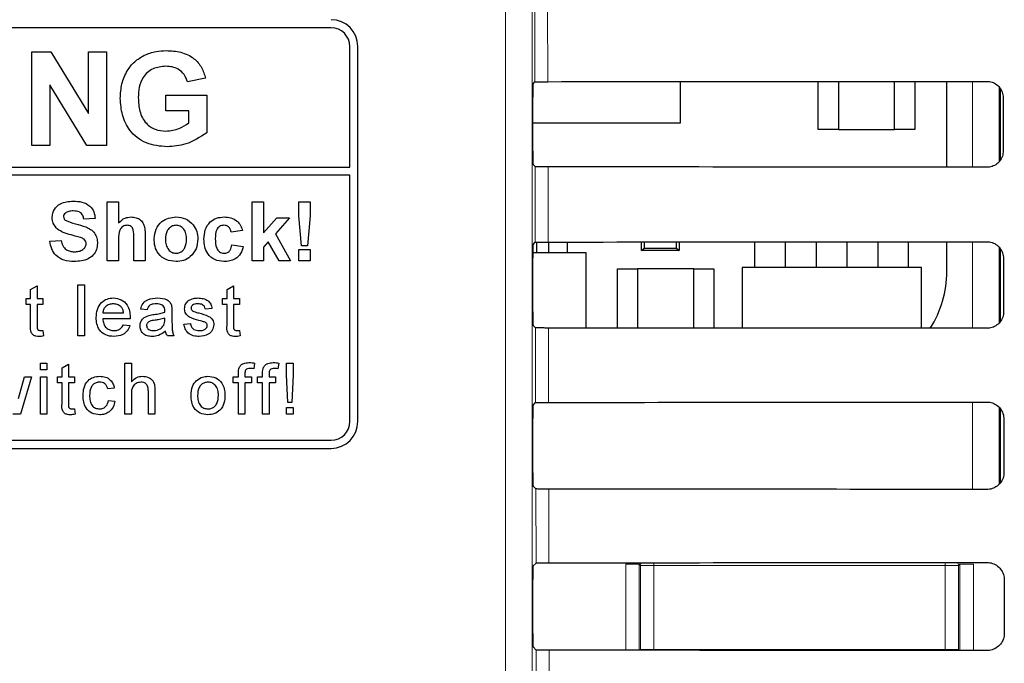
# Model space of a CAD drawing. Header units: millimetres. Extents: x 5 to 418, y 2 to 292.
# Tile 33 of 93: x 115.03 to 121.16, y 196.74 to 200.74. Entities that reach past the tile are written whole.
import ezdxf

# ---------------------------------------------------------------- set-up
doc = ezdxf.new("R2010")
doc.units = ezdxf.units.MM

msp = doc.modelspace()

# ---------------------------------------------------------------- linework, layer by layer
at = {"color": 7, "linetype": 'Continuous', "lineweight": 18}
for p, q in [((118.0555, 194.9652), (118.0555, 208.9099)), ((118.2221, 208.9099), (118.2221, 194.9652)), ((118.2381, 200.3563), (118.237, 200.8313)), ((118.3176, 200.8299), (118.3187, 200.3577)), ((120.962, 199.8256), (120.962, 200.3596)), ((121.1286, 200.3237), (121.1286, 199.8622)), ((118.2405, 199.3586), (118.2394, 199.829)), ((118.32, 199.8275), (118.3211, 199.3601)), ((120.962, 198.8233), (120.962, 199.362)), ((121.1286, 199.3281), (121.1286, 198.8585)), ((118.2428, 198.361), (118.2417, 198.8267)), ((118.3223, 198.8252), (118.3234, 198.3624)), ((120.962, 197.821), (120.962, 198.3643)), ((121.1286, 198.3314), (121.1286, 197.8548)), ((118.2451, 197.3633), (118.244, 197.8243)), ((118.3246, 197.8229), (118.3257, 197.3647)), ((118.804, 197.3556), (118.8874, 197.3556)), ((118.804, 196.8202), (118.804, 197.3556)), ((118.8961, 197.3468), (118.8874, 197.3556)), ((118.8874, 197.3556), (118.8874, 196.8202)), ((118.8961, 197.3468), (118.9795, 197.3468)), ((118.8961, 196.825), (118.8961, 197.3468)), ((118.9795, 197.3651), (118.9795, 197.3468)), ((120.7924, 197.3468), (118.9795, 197.3468)), ((118.9795, 197.3468), (118.9795, 196.825)), ((120.7924, 197.3665), (120.7924, 197.3468)), ((120.7924, 196.825), (120.7924, 197.3468)), ((120.7924, 197.3468), (120.8757, 197.3468)), ((120.8845, 197.3556), (120.8757, 197.3468)), ((120.8757, 197.3468), (120.8757, 196.825)), ((120.8845, 196.8187), (120.8845, 197.3556)), ((120.9678, 197.3556), (120.8845, 197.3556)), ((120.9678, 197.3556), (120.9678, 196.8186)), ((118.2508, 194.9365), (118.2464, 196.822)), ((118.327, 196.8205), (118.3314, 194.9476)), ((118.8961, 196.825), (118.9795, 196.825)), ((118.8965, 196.8202), (118.8961, 196.825)), ((118.8961, 196.8202), (118.8961, 196.825)), ((118.9795, 196.825), (120.7924, 196.825)), ((118.9795, 196.825), (118.9795, 196.8201)), ((120.7924, 196.825), (120.8757, 196.825)), ((120.7924, 196.825), (120.7924, 196.8188)), ((120.8757, 196.825), (120.8751, 196.8187)), ((120.8757, 196.825), (120.8758, 196.8187))]:
    msp.add_line(p, q, dxfattribs=at)
at = {"color": 7, "linetype": 'Continuous', "lineweight": 25}
for p, q in [((116.9693, 200.6933), (110.7693, 200.6933)), ((117.0859, 199.8267), (117.0859, 200.5766)), ((117.1359, 198.2433), (117.1359, 200.5766)), ((115.1067, 199.9599), (115.1067, 200.5433)), ((115.1067, 200.5433), (115.2239, 200.5433)), ((115.2239, 200.5433), (115.4582, 200.16)), ((115.4582, 200.5433), (115.5703, 200.5433)), ((115.4582, 200.16), (115.4582, 200.5433)), ((115.5703, 200.5433), (115.5703, 199.9599)), ((115.4496, 199.9599), (115.2188, 200.3374)), ((115.2188, 200.3374), (115.2188, 199.9599)), ((116.1878, 200.3787), (116.0756, 200.3563)), ((118.2265, 200.3447), (118.2381, 200.3563)), ((119.1443, 200.1016), (119.1443, 200.3583)), ((120.0026, 200.0599), (120.0026, 200.3589)), ((120.1276, 200.359), (120.1276, 200.0599)), ((120.4776, 200.0599), (120.4776, 200.3592)), ((120.6026, 200.3593), (120.6026, 200.0599)), ((120.8023, 199.8258), (120.8023, 200.3595)), ((115.941, 200.1768), (115.941, 200.274)), ((115.941, 200.274), (116.1952, 200.274)), ((116.1952, 200.274), (116.1952, 200.0397)), ((118.2251, 199.9252), (118.2251, 200.2614)), ((121.1359, 199.8715), (121.1359, 200.3126)), ((121.1527, 200.2599), (121.1535, 199.9266)), ((116.0831, 200.1768), (115.941, 200.1768)), ((116.0831, 200.1007), (116.0831, 200.1768)), ((118.2251, 200.1016), (119.1443, 200.1016)), ((120.1276, 200.0599), (120.0026, 200.0599)), ((120.1276, 200.0599), (120.4776, 200.0599)), ((120.6026, 200.0599), (120.4776, 200.0599)), ((115.2188, 199.9599), (115.1067, 199.9599)), ((115.5703, 199.9599), (115.4496, 199.9599)), ((118.2394, 199.829), (118.2265, 199.8418)), ((110.7693, 199.8267), (117.0859, 199.8267)), ((117.0859, 199.7767), (110.7693, 199.7767)), ((117.0859, 198.2433), (117.0859, 199.7767)), ((115.5761, 199.6099), (115.6466, 199.6099)), ((115.5761, 199.2433), (115.5761, 199.6099)), ((115.6466, 199.6099), (115.6466, 199.4802)), ((116.4787, 199.2433), (116.4787, 199.6099)), ((116.4787, 199.6099), (116.5492, 199.6099)), ((116.5492, 199.6099), (116.5492, 199.4168)), ((116.768, 199.5237), (116.768, 199.6099)), ((116.768, 199.6099), (116.8385, 199.6099)), ((116.8385, 199.6099), (116.8385, 199.5237)), ((115.5009, 199.5065), (115.4304, 199.5018)), ((116.5492, 199.4168), (116.6314, 199.5112)), ((116.7114, 199.5112), (116.6229, 199.4118)), ((116.6314, 199.5112), (116.7114, 199.5112)), ((116.785, 199.3373), (116.768, 199.5237)), ((116.8385, 199.5237), (116.8218, 199.3373)), ((116.4176, 199.4313), (116.347, 199.4219)), ((116.6229, 199.4118), (116.7161, 199.2433)), ((115.2188, 199.3655), (115.2894, 199.3702)), ((115.6466, 199.3782), (115.6466, 199.2433)), ((115.7406, 199.2433), (115.7406, 199.3855)), ((115.8111, 199.3996), (115.8111, 199.2433)), ((116.3517, 199.342), (116.4223, 199.3326)), ((116.5783, 199.3617), (116.5492, 199.3291)), ((116.6455, 199.2433), (116.5783, 199.3617)), ((118.2265, 199.3447), (118.2405, 199.3586)), ((118.2509, 199.292), (118.2509, 199.3593)), ((118.3243, 199.292), (118.3243, 199.3601)), ((118.4409, 199.292), (118.4409, 199.3602)), ((118.9026, 199.3066), (118.9026, 199.3604)), ((118.9188, 199.3604), (118.9188, 199.3228)), ((119.1198, 199.3228), (119.1198, 199.3606)), ((119.1359, 199.3606), (119.1359, 199.3066)), ((119.6076, 199.2016), (119.6076, 199.3609)), ((119.7976, 199.2016), (119.7976, 199.3611)), ((119.9909, 199.2016), (119.9909, 199.3612)), ((120.1809, 199.3613), (120.1809, 199.2016)), ((120.3743, 199.2016), (120.3743, 199.3615)), ((120.5643, 199.2016), (120.5643, 199.3616)), ((120.8023, 199.1766), (120.8023, 199.3618)), ((116.5492, 199.3291), (116.5492, 199.2433)), ((116.768, 199.2433), (116.768, 199.3138)), ((116.768, 199.3138), (116.8385, 199.3138)), ((116.8218, 199.3373), (116.785, 199.3373)), ((116.8385, 199.3138), (116.8385, 199.2433)), ((118.5568, 199.292), (118.2252, 199.292)), ((118.5568, 198.8251), (118.5568, 199.292)), ((118.9026, 199.3066), (118.9188, 199.3228)), ((119.1359, 199.3066), (118.9026, 199.3066)), ((118.9188, 199.3228), (119.1198, 199.3228)), ((119.1198, 199.3228), (119.1359, 199.3066)), ((121.1359, 198.8677), (121.1359, 199.3168)), ((115.6466, 199.2433), (115.5761, 199.2433)), ((115.8111, 199.2433), (115.7406, 199.2433)), ((116.5492, 199.2433), (116.4787, 199.2433)), ((116.7161, 199.2433), (116.6455, 199.2433)), ((116.8385, 199.2433), (116.768, 199.2433)), ((118.2251, 198.9252), (118.2251, 199.2614)), ((121.1551, 199.2599), (121.1558, 198.9266)), ((118.7526, 199.1933), (118.8776, 199.1933)), ((118.7526, 198.8249), (118.7526, 199.1933)), ((118.8776, 199.1933), (118.8776, 198.8249)), ((119.2276, 199.1933), (118.8776, 199.1933)), ((119.2276, 198.8246), (119.2276, 199.1933)), ((119.2276, 199.1933), (119.3526, 199.1933)), ((119.3526, 199.1933), (119.3526, 198.8245)), ((120.6443, 199.2016), (119.5276, 199.2016)), ((119.5276, 199.2016), (119.5276, 198.8244)), ((120.6443, 198.8236), (120.6443, 199.2016)), ((115.0986, 199.0643), (115.1392, 199.0874)), ((115.0986, 199.008), (115.0986, 199.0643)), ((115.1392, 199.0874), (115.1392, 199.008)), ((115.3926, 198.7766), (115.3926, 199.0933)), ((115.3926, 199.0933), (115.4332, 199.0933)), ((115.4332, 199.0933), (115.4332, 198.7766)), ((116.3214, 199.0643), (116.362, 199.0874)), ((116.3214, 199.008), (116.3214, 199.0643)), ((116.362, 199.0874), (116.362, 199.008)), ((115.0702, 199.008), (115.0986, 199.008)), ((115.0702, 198.9715), (115.0702, 199.008)), ((115.1392, 199.008), (115.1758, 199.008)), ((115.1758, 199.008), (115.1758, 198.9715)), ((116.293, 198.9715), (116.293, 199.008)), ((116.293, 199.008), (116.3214, 199.008)), ((116.362, 199.008), (116.3986, 199.008)), ((116.3986, 199.008), (116.3986, 198.9715)), ((115.0986, 198.9715), (115.0702, 198.9715)), ((115.0986, 198.8416), (115.0986, 198.9715)), ((115.1758, 198.9715), (115.1392, 198.9715)), ((115.1392, 198.9715), (115.1392, 198.8402)), ((115.5476, 198.9187), (115.6776, 198.9187)), ((115.8245, 198.939), (115.7839, 198.9431)), ((115.9788, 198.9266), (115.9788, 198.8771)), ((116.2273, 198.9471), (116.1867, 198.9431)), ((116.3214, 198.9715), (116.293, 198.9715)), ((116.3214, 198.8416), (116.3214, 198.9715)), ((116.3986, 198.9715), (116.362, 198.9715)), ((116.362, 198.9715), (116.362, 198.8402)), ((115.718, 198.8822), (115.5476, 198.8822)), ((115.9339, 198.8744), (115.9341, 198.8862)), ((116.0527, 198.8497), (116.0933, 198.8537)), ((115.1758, 198.8101), (115.1798, 198.776)), ((115.6771, 198.8456), (115.7169, 198.8416)), ((116.3986, 198.8101), (116.4026, 198.776)), ((118.2417, 198.8267), (118.2265, 198.8418)), ((115.4332, 198.7766), (115.3926, 198.7766)), ((115.991, 198.7766), (115.9504, 198.7766)), ((115.1595, 198.5655), (115.1595, 198.6061)), ((115.1595, 198.6061), (115.2001, 198.6061)), ((115.2001, 198.6061), (115.2001, 198.5655)), ((115.6857, 198.2894), (115.6857, 198.6061)), ((115.6857, 198.6061), (115.7263, 198.6061)), ((115.7263, 198.6061), (115.7263, 198.4904)), ((116.4932, 198.6062), (116.4875, 198.5716)), ((116.6443, 198.6062), (116.6385, 198.5716)), ((116.6925, 198.5343), (116.6925, 198.6061)), ((116.6925, 198.6061), (116.7331, 198.6061)), ((116.7331, 198.6061), (116.7331, 198.5343)), ((115.2001, 198.5655), (115.1595, 198.5655)), ((115.2943, 198.5772), (115.3349, 198.6003)), ((115.2943, 198.5208), (115.2943, 198.5772)), ((115.3349, 198.6003), (115.3349, 198.5208)), ((116.392, 198.5208), (116.392, 198.5444)), ((116.5431, 198.5208), (116.5431, 198.5444)), ((115.0226, 198.3863), (115.0615, 198.5208)), ((115.1039, 198.5208), (115.0353, 198.2894)), ((115.0615, 198.5208), (115.1039, 198.5208)), ((115.1595, 198.5208), (115.2001, 198.5208)), ((115.1595, 198.2894), (115.1595, 198.5208)), ((115.2001, 198.5208), (115.2001, 198.2894)), ((115.2659, 198.4843), (115.2659, 198.5208)), ((115.2659, 198.5208), (115.2943, 198.5208)), ((115.2943, 198.4843), (115.2659, 198.4843)), ((115.2943, 198.3544), (115.2943, 198.4843)), ((115.3349, 198.5208), (115.3714, 198.5208)), ((115.3714, 198.4843), (115.3349, 198.4843)), ((115.3349, 198.4843), (115.3349, 198.353)), ((115.3714, 198.5208), (115.3714, 198.4843)), ((116.3596, 198.4843), (116.3596, 198.5208)), ((116.3596, 198.5208), (116.392, 198.5208)), ((116.392, 198.4843), (116.3596, 198.4843)), ((116.392, 198.2894), (116.392, 198.4843)), ((116.4326, 198.5404), (116.4326, 198.5208)), ((116.4326, 198.5208), (116.4732, 198.5208)), ((116.4732, 198.4843), (116.4326, 198.4843)), ((116.4326, 198.4843), (116.4326, 198.2894)), ((116.4732, 198.5208), (116.4732, 198.4843)), ((116.5106, 198.4843), (116.5106, 198.5208)), ((116.5106, 198.5208), (116.5431, 198.5208)), ((116.5431, 198.4843), (116.5106, 198.4843)), ((116.5431, 198.2894), (116.5431, 198.4843)), ((116.5837, 198.5404), (116.5837, 198.5208)), ((116.5837, 198.5208), (116.6243, 198.5208)), ((116.6243, 198.4843), (116.5837, 198.4843)), ((116.5837, 198.4843), (116.5837, 198.2894)), ((116.6243, 198.5208), (116.6243, 198.4843)), ((116.7006, 198.3625), (116.6925, 198.5343)), ((116.7331, 198.5343), (116.725, 198.3625)), ((115.6199, 198.4518), (115.5793, 198.4478)), ((115.8318, 198.2894), (115.8318, 198.4332)), ((115.8724, 198.4353), (115.8724, 198.2894)), ((115.5834, 198.3747), (115.624, 198.3706)), ((115.7263, 198.4136), (115.7263, 198.2894)), ((116.725, 198.3625), (116.7006, 198.3625)), ((118.2265, 198.3447), (118.2428, 198.361)), ((115.3714, 198.3229), (115.3755, 198.2889)), ((116.6925, 198.2894), (116.6925, 198.33)), ((116.6925, 198.33), (116.7331, 198.33)), ((116.7331, 198.33), (116.7331, 198.2894)), ((121.1359, 197.864), (121.1359, 198.3211)), ((115.0353, 198.2894), (114.9881, 198.2894)), ((115.2001, 198.2894), (115.1595, 198.2894)), ((115.7263, 198.2894), (115.6857, 198.2894)), ((115.8724, 198.2894), (115.8318, 198.2894)), ((116.4326, 198.2894), (116.392, 198.2894)), ((116.5837, 198.2894), (116.5431, 198.2894)), ((116.7331, 198.2894), (116.6925, 198.2894)), ((118.2251, 197.9252), (118.2251, 198.2614)), ((121.1574, 198.2599), (121.1582, 197.9266)), ((110.7693, 198.1266), (116.9693, 198.1266)), ((108.6359, 198.0766), (116.9693, 198.0766)), ((118.244, 197.8243), (118.2265, 197.8418)), ((118.2265, 197.3447), (118.2451, 197.3633)), ((118.2251, 196.9252), (118.2251, 197.2614)), ((121.1597, 197.2599), (121.1605, 196.9266)), ((118.2464, 196.822), (118.2265, 196.8418))]:
    msp.add_line(p, q, dxfattribs=at)
at = {"color": 7, "linetype": 'Continuous', "lineweight": 18, "flags": 128}
for points in [[(118.8961, 197.3468), (118.8977, 197.3631), (118.8982, 197.3651)], [(120.8733, 197.3666), (120.8741, 197.3631), (120.8757, 197.3468)]]:
    msp.add_lwpolyline(points, dxfattribs=at)
at = {"color": 7, "linetype": 'Continuous', "lineweight": 25}
for centre, radius, start, end in [((116.9693, 200.5766), 0.1667, 0, 90), ((116.9693, 200.5766), 0.1167, 0, 90), ((120.1414, 199.1766), 0.6608, 327.70444, 0), ((116.9693, 198.2433), 0.1167, 270, 0), ((116.9693, 198.2433), 0.1667, 270, 0)]:
    msp.add_arc(centre, radius, start, end, dxfattribs=at)
for centre, major_axis, start_param, end_param in [((118.2265, 200.2614), (0, 0.0833), 0.017453, 1.570796), ((112.8026, 203.2572), (166.1998, 0), 4.745585, 4.762048), ((118.2265, 199.9252), (0, 0.0833), 1.570796, 3.124139), ((112.8026, 196.9429), (165.3549, 0), 1.520883, 1.537423), ((118.2265, 199.2614), (0, 0.0833), 0.017453, 1.570796), ((112.8026, 202.2572), (166.066, 0), 4.745626, 4.762088), ((118.2265, 198.9252), (0, 0.0833), 1.570796, 3.124139), ((112.8026, 195.9429), (165.2211, 0), 1.520842, 1.537382), ((112.8026, 201.2572), (165.9322, 0), 4.745666, 4.762129), ((118.2265, 198.2614), (0, 0.0833), 0.017453, 1.570796), ((118.2265, 197.9252), (0, 0.0833), 1.570796, 3.124139), ((112.8026, 194.9429), (165.0873, 0), 1.520802, 1.537341), ((118.2265, 197.2614), (0, 0.0833), 0.017453, 1.570796), ((112.8026, 200.2572), (165.7984, 0), 4.745707, 4.762169), ((118.2265, 196.9252), (0, 0.0833), 1.570796, 3.124139), ((112.8026, 193.9429), (164.9535, 0), 1.520761, 1.5373)]:
    msp.add_ellipse(centre, major_axis=major_axis, ratio=0.017455, start_param=start_param, end_param=end_param, dxfattribs=at)
for points, knots in [([(115.6568, 200.2536), (115.6587, 200.2838), (115.6624, 200.3442), (115.695, 200.4231), (115.7438, 200.4848), (115.7845, 200.5095), (115.8048, 200.5219)], [0, 0, 0, 0, 0.280146, 0.55998, 0.779944, 1, 1, 1, 1]), ([(115.8048, 200.5219), (115.8297, 200.5316), (115.8742, 200.549), (115.9218, 200.5502), (115.9427, 200.5507)], [0, 0, 0, 0, 0.5592384, 1, 1, 1, 1]), ([(115.9427, 200.5507), (115.9734, 200.5493), (116.0347, 200.5465), (116.1142, 200.5093), (116.1671, 200.4483), (116.1809, 200.4019), (116.1878, 200.3787)], [0, 0, 0, 0, 0.280674, 0.55986, 0.779759, 1, 1, 1, 1]), ([(115.9412, 200.4535), (115.9134, 200.4509), (115.8578, 200.4457), (115.7969, 200.391), (115.7719, 200.3235), (115.7699, 200.2801), (115.769, 200.2584)], [0, 0, 0, 0, 0.2798018, 0.5583312, 0.7788255, 1, 1, 1, 1]), ([(116.0756, 200.3563), (116.0696, 200.3721), (116.0577, 200.4037), (116.0212, 200.4353), (115.9808, 200.4515), (115.9544, 200.4528), (115.9412, 200.4535)], [0, 0, 0, 0, 0.279821, 0.559279, 0.779466, 1, 1, 1, 1]), ([(118.2381, 200.3563), (118.2392, 200.3565), (118.2414, 200.3568), (118.2564, 200.3572), (118.278, 200.3576), (118.3003, 200.3577), (118.3142, 200.3577), (118.3187, 200.3577)], [0, 0, 0, 0, 0.223642, 0.447307, 0.670287, 0.89184, 1, 1, 1, 1]), ([(121.0526, 200.3597), (121.0577, 200.3595), (121.0739, 200.3588), (121.1004, 200.3497), (121.1274, 200.3291), (121.1461, 200.3004), (121.1523, 200.2758), (121.1527, 200.2622), (121.1527, 200.2599)], [0, 0, 0, 0, 0.096934, 0.309226, 0.522862, 0.738613, 0.9559, 1, 1, 1, 1]), ([(115.949, 199.9525), (115.9046, 199.9564), (115.8159, 199.9643), (115.7136, 200.0444), (115.665, 200.1495), (115.6595, 200.2189), (115.6568, 200.2536)], [0, 0, 0, 0, 0.280091, 0.558748, 0.779191, 1, 1, 1, 1]), ([(115.769, 200.2584), (115.7703, 200.2297), (115.773, 200.1726), (115.8103, 200.0988), (115.8733, 200.0557), (115.9184, 200.0517), (115.941, 200.0497)], [0, 0, 0, 0, 0.281036, 0.560006, 0.779769, 1, 1, 1, 1]), ([(115.941, 200.0497), (115.9697, 200.0533), (116.0211, 200.0598), (116.0641, 200.0882), (116.0831, 200.1007)], [0, 0, 0, 0, 0.559098, 1, 1, 1, 1]), ([(116.1952, 200.0397), (116.1531, 200.0122), (116.0778, 199.9629), (115.9884, 199.9556), (115.949, 199.9525)], [0, 0, 0, 0, 0.5589632, 1, 1, 1, 1]), ([(121.1535, 199.9266), (121.1533, 199.9213), (121.1525, 199.9047), (121.143, 199.8776), (121.1218, 199.8503), (121.0927, 199.8318), (121.0682, 199.8259), (121.0548, 199.8256), (121.0526, 199.8256)], [0, 0, 0, 0, 0.101065, 0.31786, 0.533256, 0.746531, 0.958331, 1, 1, 1, 1]), ([(118.32, 199.8275), (118.3107, 199.8276), (118.2922, 199.8276), (118.2679, 199.8279), (118.2497, 199.8283), (118.2408, 199.8287), (118.2397, 199.8289), (118.2394, 199.829)], [0, 0, 0, 0, 0.218807, 0.43757, 0.657569, 0.879984, 1, 1, 1, 1]), ([(115.2329, 199.5133), (115.2358, 199.5307), (115.2414, 199.5653), (115.291, 199.6092), (115.3361, 199.6126), (115.3636, 199.6146)], [0, 0, 0, 0, 0.279748, 0.559362, 1, 1, 1, 1]), ([(115.3636, 199.6146), (115.382, 199.6138), (115.4188, 199.6123), (115.4665, 199.5893), (115.4956, 199.5499), (115.4991, 199.521), (115.5009, 199.5065)], [0, 0, 0, 0, 0.281015, 0.560109, 0.779825, 1, 1, 1, 1]), ([(115.315, 199.5405), (115.3113, 199.5371), (115.3046, 199.5311), (115.3038, 199.5222), (115.3035, 199.5183)], [0, 0, 0, 0, 0.558758, 1, 1, 1, 1]), ([(115.3645, 199.5535), (115.3546, 199.5532), (115.3371, 199.5527), (115.3217, 199.5442), (115.315, 199.5405)], [0, 0, 0, 0, 0.560544, 1, 1, 1, 1]), ([(115.4304, 199.5018), (115.4285, 199.5104), (115.4248, 199.5275), (115.4018, 199.5517), (115.3786, 199.5528), (115.3645, 199.5535)], [0, 0, 0, 0, 0.281521, 0.560305, 1, 1, 1, 1]), ([(115.2668, 199.4403), (115.256, 199.452), (115.2367, 199.4729), (115.2341, 199.501), (115.2329, 199.5133)], [0, 0, 0, 0, 0.559266, 1, 1, 1, 1]), ([(115.3035, 199.5183), (115.3041, 199.5135), (115.3054, 199.505), (115.3116, 199.4991), (115.3143, 199.4965)], [0, 0, 0, 0, 0.55848, 1, 1, 1, 1]), ([(115.3143, 199.4965), (115.3352, 199.4881), (115.377, 199.4712), (115.4324, 199.4598), (115.4736, 199.4403), (115.4981, 199.4162), (115.5131, 199.385), (115.5144, 199.3623), (115.515, 199.351)], [0, 0, 0, 0, 0.249423, 0.500053, 0.625203, 0.750142, 0.874918, 1, 1, 1, 1]), ([(115.6466, 199.4802), (115.6591, 199.4916), (115.6815, 199.5119), (115.7114, 199.5147), (115.7245, 199.5159)], [0, 0, 0, 0, 0.559408, 1, 1, 1, 1]), ([(115.7002, 199.4642), (115.6954, 199.4639), (115.6858, 199.4633), (115.6725, 199.4572), (115.6614, 199.4477), (115.6468, 199.4224), (115.6467, 199.3978), (115.6466, 199.3782)], [0, 0, 0, 0, 0.12527, 0.250505, 0.375684, 0.500963, 1, 1, 1, 1]), ([(115.7406, 199.3855), (115.7414, 199.4027), (115.7424, 199.4241), (115.7337, 199.4484), (115.7247, 199.4578), (115.713, 199.4635), (115.7045, 199.464), (115.7002, 199.4642)], [0, 0, 0, 0, 0.500563, 0.625443, 0.750179, 0.874937, 1, 1, 1, 1]), ([(115.7245, 199.5159), (115.7349, 199.5151), (115.7557, 199.5134), (115.7843, 199.4987), (115.8118, 199.4608), (115.8114, 199.4249), (115.8111, 199.3996)], [0, 0, 0, 0, 0.187232, 0.374201, 0.560543, 1, 1, 1, 1]), ([(115.8676, 199.381), (115.8701, 199.401), (115.8751, 199.4409), (115.91, 199.4874), (115.9565, 199.512), (115.9879, 199.5146), (116.0037, 199.5159)], [0, 0, 0, 0, 0.27995, 0.559147, 0.779424, 1, 1, 1, 1]), ([(116.004, 199.4642), (115.9964, 199.4635), (115.9811, 199.4619), (115.9618, 199.4484), (115.9413, 199.4218), (115.9394, 199.3956), (115.9381, 199.3772)], [0, 0, 0, 0, 0.186985, 0.373878, 0.561022, 1, 1, 1, 1]), ([(116.0037, 199.5159), (116.0241, 199.5139), (116.065, 199.5098), (116.1106, 199.4724), (116.1367, 199.426), (116.139, 199.394), (116.1402, 199.378)], [0, 0, 0, 0, 0.279785, 0.559124, 0.779388, 1, 1, 1, 1]), ([(116.0697, 199.3778), (116.0692, 199.3892), (116.0681, 199.4119), (116.0541, 199.4412), (116.031, 199.4609), (116.013, 199.4631), (116.004, 199.4642)], [0, 0, 0, 0, 0.281043, 0.560553, 0.78042, 1, 1, 1, 1]), ([(116.1778, 199.377), (116.179, 199.3969), (116.1815, 199.4364), (116.2113, 199.4853), (116.2561, 199.5125), (116.2872, 199.5148), (116.3028, 199.5159)], [0, 0, 0, 0, 0.280707, 0.559643, 0.779504, 1, 1, 1, 1]), ([(116.3022, 199.4642), (116.2975, 199.4639), (116.2882, 199.4633), (116.2751, 199.4575), (116.2646, 199.4481), (116.2494, 199.4243), (116.2488, 199.4003), (116.2483, 199.3812)], [0, 0, 0, 0, 0.125319, 0.250544, 0.375796, 0.501063, 1, 1, 1, 1]), ([(116.347, 199.4219), (116.3457, 199.4282), (116.3431, 199.4407), (116.332, 199.4553), (116.3172, 199.4633), (116.3072, 199.4639), (116.3022, 199.4642)], [0, 0, 0, 0, 0.2805608, 0.5596483, 0.7796002, 1, 1, 1, 1]), ([(116.3028, 199.5159), (116.3173, 199.5152), (116.3464, 199.5136), (116.3834, 199.4939), (116.4065, 199.4638), (116.4139, 199.4421), (116.4176, 199.4313)], [0, 0, 0, 0, 0.280457, 0.559337, 0.779383, 1, 1, 1, 1]), ([(115.3506, 199.4043), (115.3338, 199.4085), (115.3039, 199.4161), (115.2781, 199.4329), (115.2668, 199.4403)], [0, 0, 0, 0, 0.560768, 1, 1, 1, 1]), ([(115.4101, 199.3883), (115.3991, 199.3915), (115.3793, 199.3972), (115.3594, 199.4021), (115.3506, 199.4043)], [0, 0, 0, 0, 0.559956, 1, 1, 1, 1]), ([(115.3691, 199.2386), (115.3485, 199.2396), (115.3074, 199.2417), (115.2555, 199.2716), (115.2273, 199.3177), (115.2216, 199.3495), (115.2188, 199.3655)], [0, 0, 0, 0, 0.280715, 0.55934, 0.779309, 1, 1, 1, 1]), ([(115.2894, 199.3702), (115.2919, 199.3593), (115.2971, 199.3376), (115.3177, 199.3125), (115.3447, 199.3011), (115.3623, 199.3002), (115.371, 199.2997)], [0, 0, 0, 0, 0.280582, 0.559152, 0.779251, 1, 1, 1, 1]), ([(115.515, 199.351), (115.5136, 199.3381), (115.5108, 199.3123), (115.4901, 199.2784), (115.4446, 199.2432), (115.4002, 199.2405), (115.3691, 199.2386)], [0, 0, 0, 0, 0.186966, 0.374006, 0.560967, 1, 1, 1, 1]), ([(115.371, 199.2997), (115.3803, 199.3001), (115.3989, 199.3008), (115.4233, 199.3108), (115.4409, 199.3284), (115.4433, 199.343), (115.4445, 199.3503)], [0, 0, 0, 0, 0.281228, 0.561008, 0.781099, 1, 1, 1, 1]), ([(115.4445, 199.3503), (115.444, 199.3555), (115.4429, 199.3659), (115.4301, 199.3805), (115.4177, 199.3854), (115.4101, 199.3883)], [0, 0, 0, 0, 0.2797787, 0.5590879, 1, 1, 1, 1]), ([(116.0041, 199.2386), (115.9833, 199.2409), (115.9418, 199.2456), (115.8931, 199.2822), (115.8703, 199.3319), (115.8685, 199.3646), (115.8676, 199.381)], [0, 0, 0, 0, 0.2801445, 0.5588988, 0.7790531, 1, 1, 1, 1]), ([(115.9381, 199.3772), (115.9386, 199.3658), (115.9397, 199.3429), (115.9537, 199.3134), (115.977, 199.2936), (115.995, 199.2914), (116.004, 199.2903)], [0, 0, 0, 0, 0.281015, 0.560464, 0.780394, 1, 1, 1, 1]), ([(116.004, 199.2903), (116.0117, 199.291), (116.0271, 199.2926), (116.0464, 199.3061), (116.0666, 199.3332), (116.0684, 199.3594), (116.0697, 199.3778)], [0, 0, 0, 0, 0.18693, 0.373819, 0.560978, 1, 1, 1, 1]), ([(116.1402, 199.378), (116.1382, 199.3575), (116.1342, 199.3166), (116.098, 199.27), (116.0523, 199.2424), (116.0202, 199.2399), (116.0041, 199.2386)], [0, 0, 0, 0, 0.279924, 0.559367, 0.779516, 1, 1, 1, 1]), ([(116.3022, 199.2386), (116.2824, 199.2405), (116.2429, 199.2444), (116.1999, 199.2834), (116.1802, 199.3306), (116.1786, 199.3615), (116.1778, 199.377)], [0, 0, 0, 0, 0.279707, 0.558485, 0.778934, 1, 1, 1, 1]), ([(116.2483, 199.3812), (116.2488, 199.3608), (116.2493, 199.3352), (116.264, 199.3087), (116.2749, 199.2981), (116.2887, 199.2913), (116.2987, 199.2906), (116.3037, 199.2903)], [0, 0, 0, 0, 0.499313, 0.62455, 0.749763, 0.874784, 1, 1, 1, 1]), ([(116.3037, 199.2903), (116.3111, 199.291), (116.3258, 199.2926), (116.3456, 199.3121), (116.3494, 199.3306), (116.3517, 199.342)], [0, 0, 0, 0, 0.28016, 0.558978, 1, 1, 1, 1]), ([(118.2405, 199.3586), (118.2416, 199.3588), (118.2437, 199.3591), (118.2587, 199.3596), (118.2804, 199.3599), (118.3026, 199.3601), (118.3165, 199.3601), (118.3211, 199.3601)], [0, 0, 0, 0, 0.223648, 0.447319, 0.670304, 0.891864, 1, 1, 1, 1]), ([(121.0526, 199.3621), (121.0579, 199.3618), (121.0747, 199.361), (121.1019, 199.3516), (121.1295, 199.3303), (121.1485, 199.3009), (121.1547, 199.2759), (121.155, 199.2621), (121.1551, 199.2599)], [0, 0, 0, 0, 0.099632, 0.311946, 0.52561, 0.741389, 0.958692, 1, 1, 1, 1]), ([(116.4223, 199.3326), (116.4178, 199.3175), (116.4089, 199.2874), (116.3772, 199.255), (116.3391, 199.2403), (116.3145, 199.2392), (116.3022, 199.2386)], [0, 0, 0, 0, 0.280244, 0.559157, 0.779326, 1, 1, 1, 1]), ([(115.507, 198.8903), (115.5081, 198.9075), (115.5101, 198.9417), (115.5357, 198.984), (115.5736, 199.0087), (115.6005, 199.0109), (115.614, 199.0121)], [0, 0, 0, 0, 0.280748, 0.559775, 0.779666, 1, 1, 1, 1]), ([(115.6138, 198.9755), (115.6047, 198.9748), (115.5866, 198.9733), (115.5648, 198.9592), (115.5509, 198.9399), (115.5487, 198.9258), (115.5476, 198.9187)], [0, 0, 0, 0, 0.28019, 0.559728, 0.779642, 1, 1, 1, 1]), ([(115.6627, 198.9561), (115.6546, 198.9625), (115.6401, 198.9739), (115.6219, 198.975), (115.6138, 198.9755)], [0, 0, 0, 0, 0.558512, 1, 1, 1, 1]), ([(115.614, 199.0121), (115.6308, 199.0101), (115.6644, 199.0062), (115.7001, 198.9723), (115.7162, 198.932), (115.7175, 198.9057), (115.7182, 198.8926)], [0, 0, 0, 0, 0.279366, 0.558398, 0.778885, 1, 1, 1, 1]), ([(115.7839, 198.9431), (115.7876, 198.9556), (115.7951, 198.9808), (115.8351, 199.0088), (115.8684, 199.0108), (115.8888, 199.0121)], [0, 0, 0, 0, 0.2804297, 0.5593032, 1, 1, 1, 1]), ([(115.8815, 198.9755), (115.8746, 198.9753), (115.8608, 198.9749), (115.8416, 198.9688), (115.8299, 198.9545), (115.8263, 198.9442), (115.8245, 198.939)], [0, 0, 0, 0, 0.2808547, 0.5597509, 0.7794996, 1, 1, 1, 1]), ([(115.9237, 198.9633), (115.9164, 198.9675), (115.9032, 198.9751), (115.8882, 198.9754), (115.8815, 198.9755)], [0, 0, 0, 0, 0.557871, 1, 1, 1, 1]), ([(115.8888, 199.0121), (115.9099, 199.0109), (115.9394, 199.0094), (115.9697, 198.9851), (115.9745, 198.9693), (115.9768, 198.9613)], [0, 0, 0, 0, 0.559253, 0.779195, 1, 1, 1, 1]), ([(116.0567, 198.945), (116.0583, 198.9562), (116.061, 198.9762), (116.0757, 198.9898), (116.0822, 198.9958)], [0, 0, 0, 0, 0.558927, 1, 1, 1, 1]), ([(116.0822, 198.9958), (116.0921, 199.0011), (116.1099, 199.0107), (116.13, 199.0116), (116.1388, 199.0121)], [0, 0, 0, 0, 0.558938, 1, 1, 1, 1]), ([(116.1418, 198.9755), (116.132, 198.9753), (116.1172, 198.975), (116.1032, 198.9646), (116.098, 198.9563), (116.0976, 198.9515), (116.0973, 198.9491)], [0, 0, 0, 0, 0.49977, 0.749095, 0.874592, 1, 1, 1, 1]), ([(116.1388, 199.0121), (116.1502, 199.0114), (116.1729, 199.01), (116.2033, 198.9977), (116.222, 198.9736), (116.2255, 198.956), (116.2273, 198.9471)], [0, 0, 0, 0, 0.280737, 0.560427, 0.77945, 1, 1, 1, 1]), ([(116.1867, 198.9431), (116.1852, 198.9486), (116.1823, 198.9598), (116.1658, 198.9739), (116.1509, 198.9749), (116.1418, 198.9755)], [0, 0, 0, 0, 0.280304, 0.560237, 1, 1, 1, 1]), ([(115.6776, 198.9187), (115.6765, 198.9264), (115.6746, 198.9402), (115.6663, 198.9513), (115.6627, 198.9561)], [0, 0, 0, 0, 0.560674, 1, 1, 1, 1]), ([(115.867, 198.9094), (115.8797, 198.911), (115.9023, 198.9139), (115.9243, 198.92), (115.9339, 198.9228)], [0, 0, 0, 0, 0.560185, 1, 1, 1, 1]), ([(115.9341, 198.9322), (115.934, 198.9387), (115.9338, 198.9503), (115.9267, 198.9593), (115.9237, 198.9633)], [0, 0, 0, 0, 0.561903, 1, 1, 1, 1]), ([(115.9339, 198.9228), (115.934, 198.9245), (115.934, 198.9277), (115.9341, 198.9308), (115.9341, 198.9322)], [0, 0, 0, 0, 0.5600235, 1, 1, 1, 1]), ([(115.9768, 198.9613), (115.9775, 198.9549), (115.9788, 198.9433), (115.9788, 198.9317), (115.9788, 198.9266)], [0, 0, 0, 0, 0.559817, 1, 1, 1, 1]), ([(116.1468, 198.8726), (116.1262, 198.8778), (116.1005, 198.8844), (116.0742, 198.9021), (116.0606, 198.9186), (116.0583, 198.9344), (116.0567, 198.945)], [0, 0, 0, 0, 0.501321, 0.626592, 0.751817, 1, 1, 1, 1]), ([(116.0973, 198.9491), (116.0976, 198.9466), (116.098, 198.9422), (116.1005, 198.9386), (116.1016, 198.937)], [0, 0, 0, 0, 0.559236, 1, 1, 1, 1]), ([(116.1016, 198.937), (116.1038, 198.9348), (116.1077, 198.9309), (116.1127, 198.9287), (116.115, 198.9277)], [0, 0, 0, 0, 0.559084, 1, 1, 1, 1]), ([(116.115, 198.9277), (116.1207, 198.926), (116.1309, 198.9228), (116.1412, 198.9201), (116.1457, 198.9188)], [0, 0, 0, 0, 0.559965, 1, 1, 1, 1]), ([(116.1457, 198.9188), (116.1667, 198.9134), (116.1931, 198.9067), (116.2209, 198.8896), (116.2318, 198.8774), (116.2385, 198.8623), (116.2391, 198.8515), (116.2394, 198.8461)], [0, 0, 0, 0, 0.500446, 0.625396, 0.750274, 0.875069, 1, 1, 1, 1]), ([(121.1558, 198.9266), (121.1556, 198.921), (121.1548, 198.9039), (121.1449, 198.876), (121.123, 198.8482), (121.0932, 198.8294), (121.0683, 198.8235), (121.0547, 198.8233), (121.0526, 198.8232)], [0, 0, 0, 0, 0.1037105, 0.3204859, 0.5358558, 0.7491071, 0.9608965, 1, 1, 1, 1]), ([(115.6162, 198.7725), (115.599, 198.7741), (115.5649, 198.7772), (115.5267, 198.8095), (115.5091, 198.8503), (115.5077, 198.877), (115.507, 198.8903)], [0, 0, 0, 0, 0.279952, 0.558661, 0.778994, 1, 1, 1, 1]), ([(115.5476, 198.8822), (115.5489, 198.8717), (115.5514, 198.8507), (115.5684, 198.8257), (115.592, 198.8112), (115.6085, 198.8098), (115.6168, 198.8091)], [0, 0, 0, 0, 0.280633, 0.559687, 0.779661, 1, 1, 1, 1]), ([(115.7182, 198.8926), (115.7181, 198.8906), (115.7181, 198.8872), (115.718, 198.8837), (115.718, 198.8822)], [0, 0, 0, 0, 0.559999, 1, 1, 1, 1]), ([(115.7799, 198.8379), (115.7808, 198.8465), (115.7825, 198.8636), (115.8003, 198.8901), (115.821, 198.8985), (115.8337, 198.9036)], [0, 0, 0, 0, 0.280458, 0.560983, 1, 1, 1, 1]), ([(115.8731, 198.8736), (115.8615, 198.8724), (115.847, 198.8708), (115.8317, 198.8627), (115.8255, 198.8566), (115.8213, 198.8488), (115.8207, 198.8431), (115.8205, 198.8402)], [0, 0, 0, 0, 0.50028, 0.625326, 0.750269, 0.875147, 1, 1, 1, 1]), ([(115.8337, 198.9036), (115.8398, 198.905), (115.8509, 198.9074), (115.8621, 198.9088), (115.867, 198.9094)], [0, 0, 0, 0, 0.5599184, 1, 1, 1, 1]), ([(115.9341, 198.8862), (115.9229, 198.8831), (115.9028, 198.8774), (115.8822, 198.8748), (115.8731, 198.8736)], [0, 0, 0, 0, 0.55976, 1, 1, 1, 1]), ([(115.9279, 198.8423), (115.93, 198.8481), (115.9338, 198.8585), (115.9339, 198.8696), (115.9339, 198.8744)], [0, 0, 0, 0, 0.558995, 1, 1, 1, 1]), ([(115.9788, 198.8771), (115.9788, 198.8655), (115.9789, 198.8464), (115.9798, 198.8199), (115.9824, 198.7974), (115.9881, 198.7835), (115.991, 198.7766)], [0, 0, 0, 0, 0.340206, 0.560339, 0.780175, 1, 1, 1, 1]), ([(116.0933, 198.8537), (116.0949, 198.8464), (116.0982, 198.8319), (116.1179, 198.8117), (116.1373, 198.8101), (116.1492, 198.8091)], [0, 0, 0, 0, 0.281314, 0.561069, 1, 1, 1, 1]), ([(116.1849, 198.8607), (116.1779, 198.8633), (116.1654, 198.8679), (116.1525, 198.8711), (116.1468, 198.8726)], [0, 0, 0, 0, 0.559788, 1, 1, 1, 1]), ([(116.1988, 198.842), (116.1986, 198.8443), (116.1981, 198.8489), (116.1932, 198.8559), (116.1881, 198.8589), (116.1849, 198.8607)], [0, 0, 0, 0, 0.279757, 0.559839, 1, 1, 1, 1]), ([(115.1512, 198.7725), (115.1448, 198.7728), (115.1321, 198.7732), (115.1138, 198.7806), (115.0963, 198.8038), (115.0977, 198.826), (115.0986, 198.8416)], [0, 0, 0, 0, 0.1874327, 0.3738211, 0.5594622, 1, 1, 1, 1]), ([(115.1392, 198.8402), (115.1387, 198.8325), (115.1381, 198.823), (115.1444, 198.8138), (115.1505, 198.8095), (115.1561, 198.8092), (115.1598, 198.8091)], [0, 0, 0, 0, 0.499596, 0.625239, 0.750354, 1, 1, 1, 1]), ([(115.1598, 198.8091), (115.1628, 198.8092), (115.1681, 198.8093), (115.1734, 198.8099), (115.1758, 198.8101)], [0, 0, 0, 0, 0.5599652, 1, 1, 1, 1]), ([(115.7169, 198.8416), (115.7123, 198.83), (115.7032, 198.807), (115.6678, 198.7775), (115.6357, 198.7744), (115.6162, 198.7725)], [0, 0, 0, 0, 0.2806132, 0.5608329, 1, 1, 1, 1]), ([(115.6168, 198.8091), (115.6238, 198.8095), (115.6378, 198.8103), (115.6617, 198.8203), (115.6713, 198.836), (115.6771, 198.8456)], [0, 0, 0, 0, 0.2812824, 0.5619063, 1, 1, 1, 1]), ([(115.8556, 198.7725), (115.845, 198.7731), (115.8239, 198.7744), (115.7976, 198.7897), (115.782, 198.813), (115.7806, 198.8296), (115.7799, 198.8379)], [0, 0, 0, 0, 0.280815, 0.55969, 0.779696, 1, 1, 1, 1]), ([(115.8205, 198.8402), (115.8209, 198.8364), (115.8218, 198.8288), (115.8289, 198.8195), (115.8429, 198.8104), (115.8558, 198.8096), (115.8649, 198.8091)], [0, 0, 0, 0, 0.186565, 0.373467, 0.560613, 1, 1, 1, 1]), ([(115.9382, 198.805), (115.9243, 198.7947), (115.8996, 198.7763), (115.8691, 198.7737), (115.8556, 198.7725)], [0, 0, 0, 0, 0.559971, 1, 1, 1, 1]), ([(115.8649, 198.8091), (115.8792, 198.8108), (115.9047, 198.814), (115.9208, 198.8337), (115.9279, 198.8423)], [0, 0, 0, 0, 0.559758, 1, 1, 1, 1]), ([(115.9504, 198.7766), (115.9472, 198.7815), (115.9414, 198.7903), (115.9392, 198.8005), (115.9382, 198.805)], [0, 0, 0, 0, 0.559697, 1, 1, 1, 1]), ([(116.1488, 198.7725), (116.136, 198.7731), (116.1104, 198.7744), (116.0776, 198.792), (116.0593, 198.8202), (116.0549, 198.8398), (116.0527, 198.8497)], [0, 0, 0, 0, 0.280739, 0.559297, 0.779311, 1, 1, 1, 1]), ([(116.2394, 198.8461), (116.2375, 198.834), (116.2336, 198.8096), (116.1996, 198.778), (116.1681, 198.7746), (116.1488, 198.7725)], [0, 0, 0, 0, 0.279926, 0.560038, 1, 1, 1, 1]), ([(116.1492, 198.8091), (116.1554, 198.8093), (116.1678, 198.8098), (116.1843, 198.8159), (116.1963, 198.8274), (116.198, 198.8371), (116.1988, 198.842)], [0, 0, 0, 0, 0.281188, 0.560952, 0.781095, 1, 1, 1, 1]), ([(116.374, 198.7725), (116.3676, 198.7728), (116.3549, 198.7732), (116.3366, 198.7806), (116.3191, 198.8038), (116.3205, 198.826), (116.3214, 198.8416)], [0, 0, 0, 0, 0.187433, 0.373821, 0.559462, 1, 1, 1, 1]), ([(116.362, 198.8402), (116.3615, 198.8325), (116.3609, 198.823), (116.3672, 198.8138), (116.3733, 198.8095), (116.3789, 198.8092), (116.3827, 198.8091)], [0, 0, 0, 0, 0.499596, 0.625239, 0.750354, 1, 1, 1, 1]), ([(116.3827, 198.8091), (116.3856, 198.8092), (116.391, 198.8093), (116.3963, 198.8099), (116.3986, 198.8101)], [0, 0, 0, 0, 0.5599652, 1, 1, 1, 1]), ([(118.3223, 198.8252), (118.313, 198.8252), (118.2945, 198.8253), (118.2702, 198.8255), (118.252, 198.8259), (118.2431, 198.8263), (118.2421, 198.8266), (118.2417, 198.8267)], [0, 0, 0, 0, 0.218813, 0.437581, 0.657587, 0.880009, 1, 1, 1, 1]), ([(115.1798, 198.776), (115.1745, 198.775), (115.1651, 198.7731), (115.1554, 198.7727), (115.1512, 198.7725)], [0, 0, 0, 0, 0.560078, 1, 1, 1, 1]), ([(116.4026, 198.776), (116.3973, 198.775), (116.3879, 198.7731), (116.3783, 198.7727), (116.374, 198.7725)], [0, 0, 0, 0, 0.560078, 1, 1, 1, 1]), ([(116.3964, 198.5775), (116.3998, 198.5835), (116.4067, 198.5954), (116.4286, 198.6085), (116.4464, 198.6095), (116.4573, 198.6101)], [0, 0, 0, 0, 0.2794581, 0.5596612, 1, 1, 1, 1]), ([(116.4573, 198.6101), (116.464, 198.6099), (116.4761, 198.6094), (116.488, 198.6071), (116.4932, 198.6062)], [0, 0, 0, 0, 0.559945, 1, 1, 1, 1]), ([(116.5474, 198.5775), (116.5508, 198.5835), (116.5577, 198.5954), (116.5796, 198.6085), (116.5974, 198.6095), (116.6083, 198.6101)], [0, 0, 0, 0, 0.279458, 0.559661, 1, 1, 1, 1]), ([(116.6083, 198.6101), (116.6151, 198.6099), (116.6271, 198.6094), (116.639, 198.6071), (116.6443, 198.6062)], [0, 0, 0, 0, 0.559945, 1, 1, 1, 1]), ([(116.392, 198.5444), (116.3921, 198.5507), (116.3921, 198.5619), (116.3951, 198.5727), (116.3964, 198.5775)], [0, 0, 0, 0, 0.56037, 1, 1, 1, 1]), ([(116.4647, 198.5736), (116.4597, 198.5735), (116.4497, 198.5732), (116.4365, 198.5653), (116.4331, 198.5522), (116.4328, 198.5444), (116.4326, 198.5404)], [0, 0, 0, 0, 0.281469, 0.557719, 0.778516, 1, 1, 1, 1]), ([(116.4875, 198.5716), (116.4832, 198.5722), (116.4757, 198.5733), (116.4681, 198.5735), (116.4647, 198.5736)], [0, 0, 0, 0, 0.559924, 1, 1, 1, 1]), ([(116.5431, 198.5444), (116.5431, 198.5507), (116.5432, 198.5619), (116.5461, 198.5727), (116.5474, 198.5775)], [0, 0, 0, 0, 0.56037, 1, 1, 1, 1]), ([(116.6158, 198.5736), (116.6107, 198.5735), (116.6007, 198.5732), (116.5875, 198.5653), (116.5841, 198.5522), (116.5838, 198.5444), (116.5837, 198.5404)], [0, 0, 0, 0, 0.281469, 0.557719, 0.778516, 1, 1, 1, 1]), ([(116.6385, 198.5716), (116.6343, 198.5722), (116.6267, 198.5733), (116.6191, 198.5735), (116.6158, 198.5736)], [0, 0, 0, 0, 0.559924, 1, 1, 1, 1]), ([(115.425, 198.4042), (115.4261, 198.4211), (115.4281, 198.4546), (115.451, 198.4978), (115.4893, 198.521), (115.5157, 198.5236), (115.5289, 198.5249)], [0, 0, 0, 0, 0.280838, 0.55968, 0.779579, 1, 1, 1, 1]), ([(115.5291, 198.4884), (115.5217, 198.4878), (115.5069, 198.4866), (115.4875, 198.4747), (115.4678, 198.4485), (115.4665, 198.4231), (115.4656, 198.4053)], [0, 0, 0, 0, 0.187089, 0.37388, 0.56073, 1, 1, 1, 1]), ([(115.5289, 198.5249), (115.5409, 198.5241), (115.5649, 198.5224), (115.5945, 198.5046), (115.6129, 198.4793), (115.6176, 198.461), (115.6199, 198.4518)], [0, 0, 0, 0, 0.2802671, 0.5594386, 0.7795347, 1, 1, 1, 1]), ([(115.5793, 198.4478), (115.5773, 198.454), (115.5732, 198.4666), (115.5601, 198.4801), (115.5446, 198.4874), (115.5343, 198.488), (115.5291, 198.4884)], [0, 0, 0, 0, 0.2802132, 0.5594758, 0.779649, 1, 1, 1, 1]), ([(115.7263, 198.4904), (115.7368, 198.5014), (115.7556, 198.5209), (115.7824, 198.5237), (115.7942, 198.5249)], [0, 0, 0, 0, 0.559341, 1, 1, 1, 1]), ([(115.785, 198.4884), (115.7749, 198.4869), (115.7548, 198.484), (115.7274, 198.4565), (115.7267, 198.4299), (115.7263, 198.4136)], [0, 0, 0, 0, 0.280205, 0.55932, 1, 1, 1, 1]), ([(115.8318, 198.4332), (115.8315, 198.441), (115.831, 198.4564), (115.8211, 198.4766), (115.8033, 198.4872), (115.7911, 198.488), (115.785, 198.4884)], [0, 0, 0, 0, 0.281222, 0.559777, 0.779378, 1, 1, 1, 1]), ([(115.7942, 198.5249), (115.807, 198.5238), (115.8325, 198.5216), (115.8626, 198.4978), (115.8717, 198.4654), (115.8722, 198.4454), (115.8724, 198.4353)], [0, 0, 0, 0, 0.2803178, 0.5583395, 0.7785536, 1, 1, 1, 1]), ([(116.0973, 198.4051), (116.0983, 198.425), (116.0999, 198.4604), (116.1223, 198.4876), (116.1322, 198.4995)], [0, 0, 0, 0, 0.560963, 1, 1, 1, 1]), ([(116.1322, 198.4995), (116.1442, 198.5078), (116.1656, 198.5227), (116.1916, 198.5242), (116.203, 198.5249)], [0, 0, 0, 0, 0.559033, 1, 1, 1, 1]), ([(116.203, 198.4884), (116.1956, 198.4877), (116.1807, 198.4864), (116.1613, 198.4744), (116.1408, 198.4487), (116.1391, 198.4231), (116.1379, 198.4053)], [0, 0, 0, 0, 0.187137, 0.374025, 0.561097, 1, 1, 1, 1]), ([(116.203, 198.5249), (116.2197, 198.5231), (116.2529, 198.5194), (116.2891, 198.4869), (116.3064, 198.4474), (116.3078, 198.4214), (116.3085, 198.4084)], [0, 0, 0, 0, 0.279556, 0.5586, 0.778991, 1, 1, 1, 1]), ([(116.2679, 198.4065), (116.2674, 198.4175), (116.2664, 198.4395), (116.2521, 198.4675), (116.229, 198.4855), (116.2117, 198.4874), (116.203, 198.4884)], [0, 0, 0, 0, 0.2810641, 0.5603164, 0.7801741, 1, 1, 1, 1]), ([(115.5289, 198.2854), (115.5121, 198.2871), (115.4785, 198.2906), (115.4426, 198.3244), (115.4269, 198.3649), (115.4257, 198.3911), (115.425, 198.4042)], [0, 0, 0, 0, 0.279595, 0.558341, 0.778834, 1, 1, 1, 1]), ([(115.4656, 198.4053), (115.466, 198.3943), (115.4668, 198.3724), (115.4783, 198.343), (115.5015, 198.3246), (115.5189, 198.3228), (115.5275, 198.3219)], [0, 0, 0, 0, 0.281276, 0.560536, 0.78011, 1, 1, 1, 1]), ([(115.5275, 198.3219), (115.5355, 198.3227), (115.5513, 198.3242), (115.5755, 198.342), (115.5804, 198.3623), (115.5834, 198.3747)], [0, 0, 0, 0, 0.280899, 0.560906, 1, 1, 1, 1]), ([(115.624, 198.3706), (115.621, 198.3578), (115.615, 198.3321), (115.5903, 198.3036), (115.5599, 198.2876), (115.5393, 198.2861), (115.5289, 198.2854)], [0, 0, 0, 0, 0.280202, 0.55951, 0.779586, 1, 1, 1, 1]), ([(116.203, 198.2854), (116.186, 198.2872), (116.1521, 198.2908), (116.1153, 198.3244), (116.0993, 198.3653), (116.098, 198.3918), (116.0973, 198.4051)], [0, 0, 0, 0, 0.279616, 0.558371, 0.778858, 1, 1, 1, 1]), ([(116.1379, 198.4053), (116.1384, 198.3941), (116.1394, 198.3718), (116.1531, 198.3429), (116.1767, 198.3247), (116.1942, 198.3228), (116.203, 198.3219)], [0, 0, 0, 0, 0.281129, 0.560384, 0.780159, 1, 1, 1, 1]), ([(116.3085, 198.4084), (116.3079, 198.3911), (116.3068, 198.3567), (116.282, 198.3134), (116.2434, 198.2894), (116.2165, 198.2867), (116.203, 198.2854)], [0, 0, 0, 0, 0.281033, 0.559513, 0.779602, 1, 1, 1, 1]), ([(116.203, 198.3219), (116.2105, 198.3226), (116.2256, 198.3239), (116.2449, 198.3365), (116.2653, 198.3627), (116.2668, 198.3884), (116.2679, 198.4065)], [0, 0, 0, 0, 0.187044, 0.373945, 0.560983, 1, 1, 1, 1]), ([(118.2428, 198.361), (118.2439, 198.3611), (118.2461, 198.3615), (118.261, 198.3619), (118.2827, 198.3622), (118.3049, 198.3624), (118.3188, 198.3624), (118.3234, 198.3624)], [0, 0, 0, 0, 0.2236538, 0.447331, 0.6703222, 0.8918878, 1, 1, 1, 1]), ([(121.0526, 198.3644), (121.0582, 198.3641), (121.0755, 198.3633), (121.1034, 198.3535), (121.1315, 198.3316), (121.1509, 198.3015), (121.157, 198.276), (121.1573, 198.262), (121.1574, 198.2599)], [0, 0, 0, 0, 0.102208, 0.314542, 0.528235, 0.744041, 0.961357, 1, 1, 1, 1]), ([(115.3469, 198.2854), (115.3405, 198.2856), (115.3278, 198.2861), (115.3095, 198.2934), (115.292, 198.3166), (115.2933, 198.3388), (115.2943, 198.3544)], [0, 0, 0, 0, 0.187433, 0.373821, 0.559462, 1, 1, 1, 1]), ([(115.3349, 198.353), (115.3344, 198.3454), (115.3338, 198.3358), (115.3401, 198.3266), (115.3462, 198.3223), (115.3518, 198.3221), (115.3555, 198.3219)], [0, 0, 0, 0, 0.499596, 0.625239, 0.750354, 1, 1, 1, 1]), ([(115.3555, 198.3219), (115.3585, 198.322), (115.3638, 198.3222), (115.3691, 198.3227), (115.3714, 198.3229)], [0, 0, 0, 0, 0.5599652, 1, 1, 1, 1]), ([(115.3755, 198.2889), (115.3702, 198.2878), (115.3608, 198.2859), (115.3511, 198.2855), (115.3469, 198.2854)], [0, 0, 0, 0, 0.560078, 1, 1, 1, 1]), ([(121.1582, 197.9266), (121.1579, 197.9208), (121.1571, 197.9031), (121.1468, 197.8745), (121.1243, 197.8462), (121.0938, 197.8271), (121.0683, 197.8211), (121.0546, 197.8209), (121.0526, 197.8209)], [0, 0, 0, 0, 0.106236, 0.322993, 0.538338, 0.751567, 0.963346, 1, 1, 1, 1]), ([(118.3246, 197.8229), (118.3154, 197.8229), (118.2969, 197.8229), (118.2725, 197.8232), (118.2544, 197.8236), (118.2454, 197.824), (118.2444, 197.8242), (118.244, 197.8243)], [0, 0, 0, 0, 0.2188189, 0.4375935, 0.6576048, 0.880033, 1, 1, 1, 1]), ([(118.2451, 197.3633), (118.2462, 197.3635), (118.2484, 197.3638), (118.2634, 197.3642), (118.285, 197.3646), (118.3073, 197.3647), (118.3212, 197.3647), (118.3257, 197.3647)], [0, 0, 0, 0, 0.22366, 0.447343, 0.67034, 0.891912, 1, 1, 1, 1]), ([(121.0526, 197.3667), (121.0585, 197.3664), (121.0763, 197.3656), (121.1049, 197.3553), (121.1336, 197.3329), (121.1532, 197.302), (121.1594, 197.276), (121.1597, 197.2619), (121.1597, 197.2599)], [0, 0, 0, 0, 0.104669, 0.317023, 0.530743, 0.746575, 0.963905, 1, 1, 1, 1]), ([(121.1605, 196.9266), (121.1602, 196.9205), (121.1593, 196.9023), (121.1487, 196.873), (121.1256, 196.8441), (121.0943, 196.8247), (121.0684, 196.8188), (121.0545, 196.8186), (121.0526, 196.8185)], [0, 0, 0, 0, 0.108649, 0.325389, 0.54071, 0.753917, 0.965688, 1, 1, 1, 1]), ([(118.327, 196.8205), (118.3177, 196.8205), (118.2992, 196.8206), (118.2749, 196.8208), (118.2567, 196.8212), (118.2478, 196.8216), (118.2468, 196.8219), (118.2464, 196.822)], [0, 0, 0, 0, 0.218825, 0.437606, 0.657623, 0.880057, 1, 1, 1, 1])]:
    msp.add_open_spline(points, degree=3, knots=knots, dxfattribs=at)

doc.saveas('drawing.dxf')
